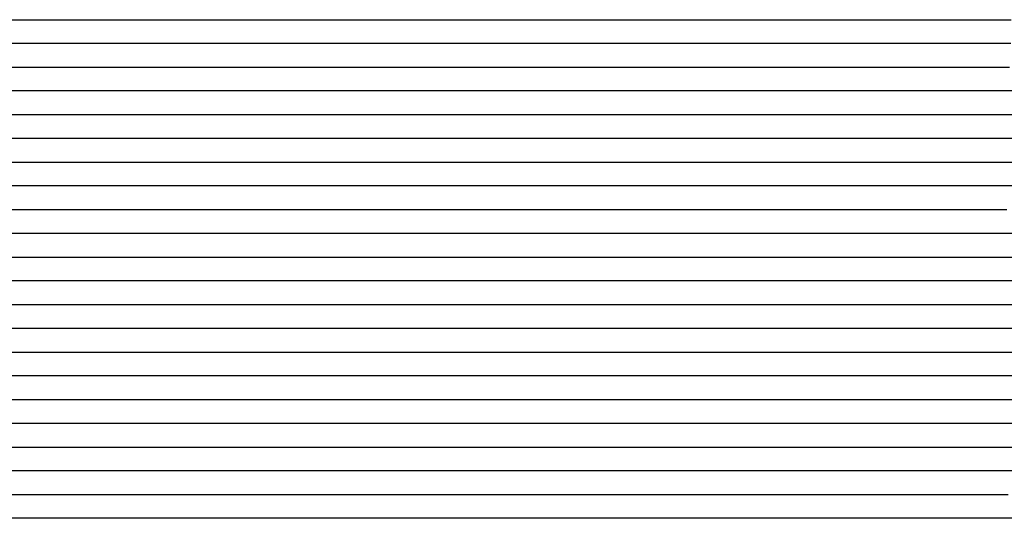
# Model space of a CAD drawing. Extents: x -4 to 4.3, y -2 to 2.5.
# Tile 78 of 108: x 2.74 to 3.26, y -1.44 to -1.17. Entities that reach past the tile are written whole.
import ezdxf

# ---------------------------------------------------------------- set-up
doc = ezdxf.new("R2010")
doc.units = 0

msp = doc.modelspace()

# ---------------------------------------------------------------- linework, layer by layer
at = {"layer": 'Default', "color": 72, "linetype": 'CONTINUOUS'}
for p, q in [((2.342002, -1.17496, -0.103362), (2.982476, -1.17496, -0.103)), ((2.982476, -1.17496, -0.103), (2.998101, -1.17496, -0.103271)), ((2.998101, -1.17496, -0.103271), (3.013724, -1.17496, -0.104685)), ((3.013724, -1.17496, -0.104685), (3.029285, -1.17496, -0.108375)), ((3.029285, -1.17496, -0.108375), (3.044488, -1.17496, -0.116815)), ((3.044488, -1.17496, -0.116815), (3.051319, -1.17496, -0.122856)), ((3.051319, -1.17496, -0.122856), (3.05815, -1.17496, -0.131243)), ((3.05815, -1.17496, -0.131243), (3.063083, -1.17496, -0.140012)), ((3.063083, -1.17496, -0.140012), (3.068016, -1.17496, -0.154439)), ((3.068016, -1.17496, -0.154439), (3.073072, -1.17496, -0.165729)), ((3.073072, -1.17496, -0.165729), (3.079458, -1.17496, -0.18982)), ((3.079458, -1.17496, -0.18982), (3.083461, -1.17496, -0.197843)), ((3.083461, -1.17496, -0.197843), (3.086949, -1.17496, -0.199481)), ((3.086949, -1.17496, -0.199481), (3.090438, -1.17496, -0.196464)), ((3.090438, -1.17496, -0.196464), (3.102257, -1.17496, -0.187754)), ((3.102257, -1.17496, -0.187754), (3.114835, -1.17496, -0.18394)), ((3.114835, -1.17496, -0.18394), (3.129787, -1.17496, -0.183872)), ((3.129787, -1.17496, -0.183872), (3.145412, -1.17496, -0.187787)), ((3.145412, -1.17496, -0.187787), (3.152991, -1.17496, -0.192451)), ((3.152991, -1.17496, -0.192451), (3.160569, -1.17496, -0.198389)), ((3.160569, -1.17496, -0.198389), (3.166718, -1.17496, -0.19856)), ((3.166718, -1.17496, -0.19856), (3.235359, -1.17496, -0.197529)), ((3.235359, -1.17496, -0.197529), (3.250982, -1.17496, -0.198237)), ((3.250982, -1.17496, -0.198237), (3.266591, -1.17496, -0.201132)), ((3.001003, -1.18746, -0.10301), (2.344765, -1.18746, -0.103012)), ((3.01613, -1.18746, -0.103598), (3.001003, -1.18746, -0.10301)), ((3.030011, -1.18746, -0.10719), (3.01613, -1.18746, -0.103598)), ((3.042076, -1.18746, -0.113425), (3.030011, -1.18746, -0.10719)), ((3.051962, -1.18746, -0.121559), (3.042076, -1.18746, -0.113425)), ((3.059441, -1.18746, -0.130713), (3.051962, -1.18746, -0.121559)), ((3.06489, -1.18746, -0.140709), (3.059441, -1.18746, -0.130713)), ((3.070976, -1.18746, -0.157066), (3.06489, -1.18746, -0.140709)), ((3.074001, -1.18746, -0.164218), (3.070976, -1.18746, -0.157066)), ((3.077632, -1.18746, -0.182624), (3.074001, -1.18746, -0.164218)), ((3.081264, -1.18746, -0.190732), (3.077632, -1.18746, -0.182624)), ((3.084951, -1.18746, -0.197753), (3.081264, -1.18746, -0.190732)), ((3.086795, -1.18746, -0.200703), (3.084951, -1.18746, -0.197753)), ((3.088638, -1.18746, -0.203181), (3.086795, -1.18746, -0.200703)), ((3.096012, -1.18746, -0.202815), (3.088638, -1.18746, -0.203181)), ((3.111338, -1.18746, -0.19745), (3.096012, -1.18746, -0.202815)), ((3.126955, -1.18746, -0.194349), (3.111338, -1.18746, -0.19745)), ((3.142536, -1.18746, -0.193865), (3.126955, -1.18746, -0.194349)), ((3.15816, -1.18746, -0.195045), (3.142536, -1.18746, -0.193865)), ((3.173785, -1.18746, -0.195203), (3.15816, -1.18746, -0.195045)), ((3.236266, -1.18746, -0.194617), (3.173785, -1.18746, -0.195203)), ((3.251643, -1.18746, -0.195318), (3.236266, -1.18746, -0.194617)), ((3.266424, -1.18746, -0.197982), (3.251643, -1.18746, -0.195318)), ((2.322901, -1.19996, -0.103076), (2.994652, -1.19996, -0.103)), ((2.994652, -1.19996, -0.103), (3.010277, -1.19996, -0.103135)), ((3.010277, -1.19996, -0.103135), (3.025901, -1.19996, -0.105842)), ((3.025901, -1.19996, -0.105842), (3.041297, -1.19996, -0.113002)), ((3.041297, -1.19996, -0.113002), (3.048381, -1.19996, -0.118306)), ((3.048381, -1.19996, -0.118306), (3.055465, -1.19996, -0.125523)), ((3.055465, -1.19996, -0.125523), (3.060937, -1.19996, -0.133198)), ((3.060937, -1.19996, -0.133198), (3.06641, -1.19996, -0.144793)), ((3.06641, -1.19996, -0.144793), (3.073079, -1.19996, -0.163418)), ((3.073079, -1.19996, -0.163418), (3.078347, -1.19996, -0.184841)), ((3.078347, -1.19996, -0.184841), (3.082078, -1.19996, -0.193629)), ((3.082078, -1.19996, -0.193629), (3.088183, -1.19996, -0.203087)), ((3.088183, -1.19996, -0.203087), (3.092421, -1.19996, -0.204419)), ((3.092421, -1.19996, -0.204419), (3.096658, -1.19996, -0.202494)), ((3.096658, -1.19996, -0.202494), (3.110884, -1.19996, -0.197206)), ((3.110884, -1.19996, -0.197206), (3.12553, -1.19996, -0.194198)), ((3.12553, -1.19996, -0.194198), (3.140836, -1.19996, -0.193239)), ((3.140836, -1.19996, -0.193239), (3.234555, -1.19996, -0.193103)), ((3.234555, -1.19996, -0.193103), (3.25018, -1.19996, -0.19382)), ((3.25018, -1.19996, -0.19382), (3.265788, -1.19996, -0.196338)), ((3.013993, -1.21246, -0.103366), (2.326875, -1.21246, -0.103)), ((3.028154, -1.21246, -0.106536), (3.013993, -1.21246, -0.103366)), ((3.041288, -1.21246, -0.112662), (3.028154, -1.21246, -0.106536)), ((3.052314, -1.21246, -0.119768), (3.041288, -1.21246, -0.112662)), ((3.060922, -1.21246, -0.128411), (3.052314, -1.21246, -0.119768)), ((3.067172, -1.21246, -0.137879), (3.060922, -1.21246, -0.128411)), ((3.070741, -1.21246, -0.146055), (3.067172, -1.21246, -0.137879)), ((3.074051, -1.21246, -0.160169), (3.070741, -1.21246, -0.146055)), ((3.075707, -1.21246, -0.168706), (3.074051, -1.21246, -0.160169)), ((3.077362, -1.21246, -0.182081), (3.075707, -1.21246, -0.168706)), ((3.08475, -1.21246, -0.197873), (3.077362, -1.21246, -0.182081)), ((3.088445, -1.21246, -0.203169), (3.08475, -1.21246, -0.197873)), ((3.092139, -1.21246, -0.204834), (3.088445, -1.21246, -0.203169)), ((3.107306, -1.21246, -0.199622), (3.092139, -1.21246, -0.204834)), ((3.122831, -1.21246, -0.195776), (3.107306, -1.21246, -0.199622)), ((3.13845, -1.21246, -0.194009), (3.122831, -1.21246, -0.195776)), ((3.169696, -1.21246, -0.193246), (3.13845, -1.21246, -0.194009)), ((3.247711, -1.21246, -0.193334), (3.169696, -1.21246, -0.193246)), ((3.262782, -1.21246, -0.195097), (3.247711, -1.21246, -0.193334)), ((3.276908, -1.21246, -0.198961), (3.262782, -1.21246, -0.195097)), ((2.309391, -1.22496, -0.103013), (2.996865, -1.22496, -0.103)), ((2.996865, -1.22496, -0.103), (3.01249, -1.22496, -0.103201)), ((3.01249, -1.22496, -0.103201), (3.028114, -1.22496, -0.104925)), ((3.028114, -1.22496, -0.104925), (3.043645, -1.22496, -0.110528)), ((3.043645, -1.22496, -0.110528), (3.050994, -1.22496, -0.115028)), ((3.050994, -1.22496, -0.115028), (3.058343, -1.22496, -0.121172)), ((3.058343, -1.22496, -0.121172), (3.07033, -1.22496, -0.137517)), ((3.07033, -1.22496, -0.137517), (3.07495, -1.22496, -0.149665)), ((3.07495, -1.22496, -0.149665), (3.076105, -1.22496, -0.154963)), ((3.076105, -1.22496, -0.154963), (3.07726, -1.22496, -0.17019)), ((3.07726, -1.22496, -0.17019), (3.07957, -1.22496, -0.18126)), ((3.07957, -1.22496, -0.18126), (3.082762, -1.22496, -0.190086)), ((3.082762, -1.22496, -0.190086), (3.088076, -1.22496, -0.198116)), ((3.088076, -1.22496, -0.198116), (3.092388, -1.22496, -0.198116)), ((3.092388, -1.22496, -0.198116), (3.0967, -1.22496, -0.198269)), ((3.0967, -1.22496, -0.198269), (3.112315, -1.22496, -0.200244)), ((3.112315, -1.22496, -0.200244), (3.127816, -1.22496, -0.197609)), ((3.127816, -1.22496, -0.197609), (3.14322, -1.22496, -0.195893)), ((3.14322, -1.22496, -0.195893), (3.174354, -1.22496, -0.194814)), ((3.174354, -1.22496, -0.194814), (3.205557, -1.22496, -0.193)), ((3.205557, -1.22496, -0.193), (3.236794, -1.22496, -0.193)), ((3.236794, -1.22496, -0.193), (3.252419, -1.22496, -0.193735)), ((3.252419, -1.22496, -0.193735), (3.268027, -1.22496, -0.196842)), ((3.015968, -1.23746, -0.103086), (2.312981, -1.23746, -0.103)), ((3.030571, -1.23746, -0.105043), (3.015968, -1.23746, -0.103086)), ((3.043618, -1.23746, -0.110006), (3.030571, -1.23746, -0.105043)), ((3.054764, -1.23746, -0.117352), (3.043618, -1.23746, -0.110006)), ((3.064226, -1.23746, -0.126648), (3.054764, -1.23746, -0.117352)), ((3.071112, -1.23746, -0.135697), (3.064226, -1.23746, -0.126648)), ((3.075831, -1.23746, -0.14531), (3.071112, -1.23746, -0.135697)), ((3.079737, -1.23746, -0.157636), (3.075831, -1.23746, -0.14531)), ((3.083642, -1.23746, -0.180802), (3.079737, -1.23746, -0.157636)), ((3.087547, -1.23746, -0.19112), (3.083642, -1.23746, -0.180802)), ((3.091453, -1.23746, -0.193245), (3.087547, -1.23746, -0.19112)), ((3.106535, -1.23746, -0.193563), (3.091453, -1.23746, -0.193245)), ((3.121267, -1.23746, -0.19755), (3.106535, -1.23746, -0.193563)), ((3.129016, -1.23746, -0.200289), (3.121267, -1.23746, -0.19755)), ((3.136766, -1.23746, -0.200758), (3.129016, -1.23746, -0.200289)), ((3.152367, -1.23746, -0.198761), (3.136766, -1.23746, -0.200758)), ((3.167819, -1.23746, -0.197914), (3.152367, -1.23746, -0.198761)), ((3.198907, -1.23746, -0.193351), (3.167819, -1.23746, -0.197914)), ((3.214532, -1.23746, -0.19301), (3.198907, -1.23746, -0.193351)), ((3.245691, -1.23746, -0.193287), (3.214532, -1.23746, -0.19301)), ((3.26075, -1.23746, -0.194899), (3.245691, -1.23746, -0.193287)), ((3.274936, -1.23746, -0.198824), (3.26075, -1.23746, -0.194899)), ((2.291301, -1.24996, -0.103057), (3.010022, -1.24996, -0.103)), ((3.010022, -1.24996, -0.103), (3.025647, -1.24996, -0.103934)), ((3.025647, -1.24996, -0.103934), (3.041244, -1.24996, -0.107338)), ((3.041244, -1.24996, -0.107338), (3.05651, -1.24996, -0.114714)), ((3.05651, -1.24996, -0.114714), (3.063544, -1.24996, -0.1202)), ((3.063544, -1.24996, -0.1202), (3.070578, -1.24996, -0.127179)), ((3.070578, -1.24996, -0.127179), (3.081671, -1.24996, -0.14436)), ((3.081671, -1.24996, -0.14436), (3.083789, -1.24996, -0.15054)), ((3.083789, -1.24996, -0.15054), (3.085908, -1.24996, -0.170801)), ((3.085908, -1.24996, -0.170801), (3.090146, -1.24996, -0.186447)), ((3.090146, -1.24996, -0.186447), (3.09423, -1.24996, -0.190569)), ((3.09423, -1.24996, -0.190569), (3.09973, -1.24996, -0.190501)), ((3.09973, -1.24996, -0.190501), (3.105229, -1.24996, -0.190921)), ((3.105229, -1.24996, -0.190921), (3.135949, -1.24996, -0.19828)), ((3.135949, -1.24996, -0.19828), (3.151198, -1.24996, -0.199069)), ((3.151198, -1.24996, -0.199069), (3.166802, -1.24996, -0.199118)), ((3.166802, -1.24996, -0.199118), (3.182427, -1.24996, -0.195995)), ((3.182427, -1.24996, -0.195995), (3.197749, -1.24996, -0.194099)), ((3.197749, -1.24996, -0.194099), (3.228873, -1.24996, -0.193064)), ((3.228873, -1.24996, -0.193064), (3.244488, -1.24996, -0.193141)), ((3.244488, -1.24996, -0.193141), (3.260113, -1.24996, -0.194502)), ((3.260113, -1.24996, -0.194502), (3.275679, -1.24996, -0.198194)), ((3.017977, -1.26246, -0.103073), (2.299251, -1.26246, -0.103)), ((3.033116, -1.26246, -0.103902), (3.017977, -1.26246, -0.103073)), ((3.047472, -1.26246, -0.107569), (3.033116, -1.26246, -0.103902)), ((3.060123, -1.26246, -0.113005), (3.047472, -1.26246, -0.107569)), ((3.070617, -1.26246, -0.120611), (3.060123, -1.26246, -0.113005)), ((3.078719, -1.26246, -0.129549), (3.070617, -1.26246, -0.120611)), ((3.08444, -1.26246, -0.138984), (3.078719, -1.26246, -0.129549)), ((3.087932, -1.26246, -0.147857), (3.08444, -1.26246, -0.138984)), ((3.089839, -1.26246, -0.156179), (3.087932, -1.26246, -0.147857)), ((3.091747, -1.26246, -0.177512), (3.089839, -1.26246, -0.156179)), ((3.095563, -1.26246, -0.189151), (3.091747, -1.26246, -0.177512)), ((3.118666, -1.26246, -0.194213), (3.095563, -1.26246, -0.189151)), ((3.134242, -1.26246, -0.196411), (3.118666, -1.26246, -0.194213)), ((3.149867, -1.26246, -0.19766), (3.134242, -1.26246, -0.196411)), ((3.165483, -1.26246, -0.197696), (3.149867, -1.26246, -0.19766)), ((3.212175, -1.26246, -0.19528), (3.165483, -1.26246, -0.197696)), ((3.227797, -1.26246, -0.193292), (3.212175, -1.26246, -0.19528)), ((3.243403, -1.26246, -0.193008), (3.227797, -1.26246, -0.193292)), ((3.258888, -1.26246, -0.193779), (3.243403, -1.26246, -0.193008)), ((3.274011, -1.26246, -0.195817), (3.258888, -1.26246, -0.193779)), ((2.272037, -1.27496, -0.103099), (3.021991, -1.27496, -0.103)), ((3.021991, -1.27496, -0.103), (3.037616, -1.27496, -0.103541)), ((3.037616, -1.27496, -0.103541), (3.053232, -1.27496, -0.107538)), ((3.053232, -1.27496, -0.107538), (3.068369, -1.27496, -0.116211)), ((3.068369, -1.27496, -0.116211), (3.075147, -1.27496, -0.122323)), ((3.075147, -1.27496, -0.122323), (3.081926, -1.27496, -0.129783)), ((3.081926, -1.27496, -0.129783), (3.08718, -1.27496, -0.137531)), ((3.08718, -1.27496, -0.137531), (3.092434, -1.27496, -0.150215)), ((3.092434, -1.27496, -0.150215), (3.093929, -1.27496, -0.157287)), ((3.093929, -1.27496, -0.157287), (3.095423, -1.27496, -0.171818)), ((3.095423, -1.27496, -0.171818), (3.098413, -1.27496, -0.184846)), ((3.098413, -1.27496, -0.184846), (3.101908, -1.27496, -0.190972)), ((3.101908, -1.27496, -0.190972), (3.105779, -1.27496, -0.190868)), ((3.105779, -1.27496, -0.190868), (3.10965, -1.27496, -0.191048)), ((3.10965, -1.27496, -0.191048), (3.125259, -1.27496, -0.194617)), ((3.125259, -1.27496, -0.194617), (3.14049, -1.27496, -0.198795)), ((3.14049, -1.27496, -0.198795), (3.155559, -1.27496, -0.198569)), ((3.155559, -1.27496, -0.198569), (3.186798, -1.27496, -0.199498)), ((3.186798, -1.27496, -0.199498), (3.202418, -1.27496, -0.198681)), ((3.202418, -1.27496, -0.198681), (3.218022, -1.27496, -0.195065)), ((3.218022, -1.27496, -0.195065), (3.233243, -1.27496, -0.19315)), ((3.233243, -1.27496, -0.19315), (3.248746, -1.27496, -0.193005)), ((3.248746, -1.27496, -0.193005), (3.264371, -1.27496, -0.193507)), ((3.027493, -1.28746, -0.103), (2.277552, -1.28746, -0.103)), ((3.042725, -1.28746, -0.104318), (3.027493, -1.28746, -0.103)), ((3.056901, -1.28746, -0.107562), (3.042725, -1.28746, -0.104318)), ((3.069321, -1.28746, -0.113318), (3.056901, -1.28746, -0.107562)), ((3.079569, -1.28746, -0.121141), (3.069321, -1.28746, -0.113318)), ((3.087381, -1.28746, -0.130133), (3.079569, -1.28746, -0.121141)), ((3.093118, -1.28746, -0.140071), (3.087381, -1.28746, -0.130133)), ((3.095515, -1.28746, -0.146141), (3.093118, -1.28746, -0.140071)), ((3.099366, -1.28746, -0.170958), (3.095515, -1.28746, -0.146141)), ((3.101256, -1.28746, -0.178386), (3.099366, -1.28746, -0.170958)), ((3.103145, -1.28746, -0.184853), (3.101256, -1.28746, -0.178386)), ((3.106924, -1.28746, -0.184839), (3.103145, -1.28746, -0.184853)), ((3.114481, -1.28746, -0.185541), (3.106924, -1.28746, -0.184839)), ((3.128828, -1.28746, -0.189301), (3.114481, -1.28746, -0.185541)), ((3.144362, -1.28746, -0.196), (3.128828, -1.28746, -0.189301)), ((3.15997, -1.28746, -0.197694), (3.144362, -1.28746, -0.196)), ((3.206715, -1.28746, -0.195781), (3.15997, -1.28746, -0.197694)), ((3.222311, -1.28746, -0.193974), (3.206715, -1.28746, -0.195781)), ((3.237936, -1.28746, -0.193029), (3.222311, -1.28746, -0.193974)), ((3.253559, -1.28746, -0.193), (3.237936, -1.28746, -0.193029)), ((3.284674, -1.28746, -0.194015), (3.253559, -1.28746, -0.193)), ((2.257656, -1.29996, -0.103038), (3.038885, -1.29996, -0.103018)), ((3.038885, -1.29996, -0.103018), (3.05451, -1.29996, -0.105338)), ((3.05451, -1.29996, -0.105338), (3.069965, -1.29996, -0.112042)), ((3.069965, -1.29996, -0.112042), (3.0843, -1.29996, -0.122774)), ((3.0843, -1.29996, -0.122774), (3.090554, -1.29996, -0.129497)), ((3.090554, -1.29996, -0.129497), (3.096808, -1.29996, -0.138972)), ((3.096808, -1.29996, -0.138972), (3.105415, -1.29996, -0.157688)), ((3.105415, -1.29996, -0.157688), (3.111944, -1.29996, -0.182165)), ((3.111944, -1.29996, -0.182165), (3.11597, -1.29996, -0.182736)), ((3.11597, -1.29996, -0.182736), (3.13144, -1.29996, -0.18694)), ((3.13144, -1.29996, -0.18694), (3.146519, -1.29996, -0.19339)), ((3.146519, -1.29996, -0.19339), (3.160884, -1.29996, -0.194597)), ((3.160884, -1.29996, -0.194597), (3.176455, -1.29996, -0.193984)), ((3.176455, -1.29996, -0.193984), (3.207651, -1.29996, -0.195827)), ((3.207651, -1.29996, -0.195827), (3.238825, -1.29996, -0.193262)), ((3.238825, -1.29996, -0.193262), (3.270027, -1.29996, -0.193)), ((3.041776, -1.31246, -0.103229), (2.260643, -1.31246, -0.103)), ((3.056687, -1.31246, -0.105047), (3.041776, -1.31246, -0.103229)), ((3.070102, -1.31246, -0.10925), (3.056687, -1.31246, -0.105047)), ((3.082775, -1.31246, -0.116816), (3.070102, -1.31246, -0.10925)), ((3.093676, -1.31246, -0.124678), (3.082775, -1.31246, -0.116816)), ((3.101846, -1.31246, -0.133067), (3.093676, -1.31246, -0.124678)), ((3.107959, -1.31246, -0.143033), (3.101846, -1.31246, -0.133067)), ((3.111015, -1.31246, -0.151246), (3.107959, -1.31246, -0.143033)), ((3.112543, -1.31246, -0.158763), (3.111015, -1.31246, -0.151246)), ((3.113071, -1.31246, -0.1645), (3.112543, -1.31246, -0.158763)), ((3.114071, -1.31246, -0.168693), (3.113071, -1.31246, -0.1645)), ((3.128304, -1.31246, -0.180021), (3.114071, -1.31246, -0.168693)), ((3.136088, -1.31246, -0.183547), (3.128304, -1.31246, -0.180021)), ((3.143872, -1.31246, -0.186609), (3.136088, -1.31246, -0.183547)), ((3.174457, -1.31246, -0.189589), (3.143872, -1.31246, -0.186609)), ((3.189868, -1.31246, -0.193876), (3.174457, -1.31246, -0.189589)), ((3.20549, -1.31246, -0.196487), (3.189868, -1.31246, -0.193876)), ((3.220873, -1.31246, -0.196816), (3.20549, -1.31246, -0.196487)), ((3.236478, -1.31246, -0.194039), (3.220873, -1.31246, -0.196816)), ((3.252102, -1.31246, -0.193245), (3.236478, -1.31246, -0.194039)), ((3.267706, -1.31246, -0.193432), (3.252102, -1.31246, -0.193245)), ((2.237723, -1.32496, -0.103), (3.034594, -1.32496, -0.103)), ((3.034594, -1.32496, -0.103), (3.050219, -1.32496, -0.103231)), ((3.050219, -1.32496, -0.103231), (3.065842, -1.32496, -0.105897)), ((3.065842, -1.32496, -0.105897), (3.081244, -1.32496, -0.110506)), ((3.081244, -1.32496, -0.110506), (3.096213, -1.32496, -0.118931)), ((3.096213, -1.32496, -0.118931), (3.103022, -1.32496, -0.125111)), ((3.103022, -1.32496, -0.125111), (3.10983, -1.32496, -0.133859)), ((3.10983, -1.32496, -0.133859), (3.114628, -1.32496, -0.143108)), ((3.114628, -1.32496, -0.143108), (3.119427, -1.32496, -0.156952)), ((3.119427, -1.32496, -0.156952), (3.124544, -1.32496, -0.168869)), ((3.124544, -1.32496, -0.168869), (3.127626, -1.32496, -0.16922)), ((3.127626, -1.32496, -0.16922), (3.176884, -1.32496, -0.178203)), ((3.176884, -1.32496, -0.178203), (3.192204, -1.32496, -0.184118)), ((3.192204, -1.32496, -0.184118), (3.206781, -1.32496, -0.188991)), ((3.206781, -1.32496, -0.188991), (3.221599, -1.32496, -0.193364)), ((3.221599, -1.32496, -0.193364), (3.236586, -1.32496, -0.194348)), ((3.236586, -1.32496, -0.194348), (3.252177, -1.32496, -0.194199)), ((3.252177, -1.32496, -0.194199), (3.298975, -1.32496, -0.197924)), ((3.055013, -1.33746, -0.103052), (2.211323, -1.33746, -0.103011)), ((3.070049, -1.33746, -0.104364), (3.055013, -1.33746, -0.103052)), ((3.083736, -1.33746, -0.108235), (3.070049, -1.33746, -0.104364)), ((3.097028, -1.33746, -0.115553), (3.083736, -1.33746, -0.108235)), ((3.108582, -1.33746, -0.122692), (3.097028, -1.33746, -0.115553)), ((3.118829, -1.33746, -0.132023), (3.108582, -1.33746, -0.122692)), ((3.12803, -1.33746, -0.142613), (3.118829, -1.33746, -0.132023)), ((3.134026, -1.33746, -0.150843), (3.12803, -1.33746, -0.142613)), ((3.135943, -1.33746, -0.155457), (3.134026, -1.33746, -0.150843)), ((3.137861, -1.33746, -0.162655), (3.135943, -1.33746, -0.155457)), ((3.149366, -1.33746, -0.163263), (3.137861, -1.33746, -0.162655)), ((3.164242, -1.33746, -0.166144), (3.149366, -1.33746, -0.163263)), ((3.178565, -1.33746, -0.170747), (3.164242, -1.33746, -0.166144)), ((3.192558, -1.33746, -0.176846), (3.178565, -1.33746, -0.170747)), ((3.206962, -1.33746, -0.184003), (3.192558, -1.33746, -0.176846)), ((3.221806, -1.33746, -0.190242), (3.206962, -1.33746, -0.184003)), ((3.23734, -1.33746, -0.195347), (3.221806, -1.33746, -0.190242)), ((3.268394, -1.33746, -0.198591), (3.23734, -1.33746, -0.195347)), ((2.087702, -1.34996, -0.103145), (3.056452, -1.34996, -0.103)), ((3.056452, -1.34996, -0.103), (3.072077, -1.34996, -0.104123)), ((3.072077, -1.34996, -0.104123), (3.087661, -1.34996, -0.107106)), ((3.087661, -1.34996, -0.107106), (3.103008, -1.34996, -0.112404)), ((3.103008, -1.34996, -0.112404), (3.117777, -1.34996, -0.120033)), ((3.117777, -1.34996, -0.120033), (3.13166, -1.34996, -0.126423)), ((3.13166, -1.34996, -0.126423), (3.145854, -1.34996, -0.135541)), ((3.145854, -1.34996, -0.135541), (3.159, -1.34996, -0.139238)), ((3.159, -1.34996, -0.139238), (3.16652, -1.34996, -0.143063)), ((3.16652, -1.34996, -0.143063), (3.174041, -1.34996, -0.151216)), ((3.174041, -1.34996, -0.151216), (3.184635, -1.34996, -0.166964)), ((3.184635, -1.34996, -0.166964), (3.220286, -1.34996, -0.187992)), ((3.220286, -1.34996, -0.187992), (3.233777, -1.34996, -0.195006)), ((3.233777, -1.34996, -0.195006), (3.24764, -1.34996, -0.199657)), ((3.24764, -1.34996, -0.199657), (3.262454, -1.34996, -0.200181)), ((3.262454, -1.34996, -0.200181), (3.278069, -1.34996, -0.199891)), ((3.076936, -1.36246, -0.103309), (1.998934, -1.36246, -0.103)), ((3.092056, -1.36246, -0.105191), (3.076936, -1.36246, -0.103309)), ((3.122181, -1.36246, -0.112521), (3.092056, -1.36246, -0.105191)), ((3.137447, -1.36246, -0.117399), (3.122181, -1.36246, -0.112521)), ((3.16638, -1.36246, -0.12363), (3.137447, -1.36246, -0.117399)), ((3.177566, -1.36246, -0.129865), (3.16638, -1.36246, -0.12363)), ((3.18532, -1.36246, -0.137426), (3.177566, -1.36246, -0.129865)), ((3.1923, -1.36246, -0.14964), (3.18532, -1.36246, -0.137426)), ((3.199647, -1.36246, -0.164352), (3.1923, -1.36246, -0.14964)), ((3.201484, -1.36246, -0.170211), (3.199647, -1.36246, -0.164352)), ((3.203321, -1.36246, -0.175234), (3.201484, -1.36246, -0.170211)), ((3.206994, -1.36246, -0.177473), (3.203321, -1.36246, -0.175234)), ((3.236962, -1.36246, -0.18803), (3.206994, -1.36246, -0.177473)), ((3.252515, -1.36246, -0.191784), (3.236962, -1.36246, -0.18803)), ((3.268124, -1.36246, -0.193283), (3.252515, -1.36246, -0.191784)), ((1.989028, -1.37496, -0.103103), (3.082762, -1.37496, -0.103008)), ((3.082762, -1.37496, -0.103008), (3.113972, -1.37496, -0.105718)), ((3.113972, -1.37496, -0.105718), (3.144923, -1.37496, -0.111301)), ((3.144923, -1.37496, -0.111301), (3.160267, -1.37496, -0.112171)), ((3.160267, -1.37496, -0.112171), (3.175867, -1.37496, -0.117625)), ((3.175867, -1.37496, -0.117625), (3.183242, -1.37496, -0.122353)), ((3.183242, -1.37496, -0.122353), (3.190617, -1.37496, -0.128791)), ((3.190617, -1.37496, -0.128791), (3.202388, -1.37496, -0.144556)), ((3.202388, -1.37496, -0.144556), (3.207062, -1.37496, -0.15776)), ((3.207062, -1.37496, -0.15776), (3.211736, -1.37496, -0.169048)), ((3.211736, -1.37496, -0.169048), (3.247015, -1.37496, -0.181858)), ((3.247015, -1.37496, -0.181858), (3.261727, -1.37496, -0.186378)), ((3.261727, -1.37496, -0.186378), (3.276663, -1.37496, -0.189141)), ((3.099171, -1.38746, -0.103115), (2.005438, -1.38746, -0.103)), ((3.160875, -1.38746, -0.106749), (3.099171, -1.38746, -0.103115)), ((3.174986, -1.38746, -0.111128), (3.160875, -1.38746, -0.106749)), ((3.187885, -1.38746, -0.117261), (3.174986, -1.38746, -0.111128)), ((3.198831, -1.38746, -0.124744), (3.187885, -1.38746, -0.117261)), ((3.2079, -1.38746, -0.133982), (3.198831, -1.38746, -0.124744)), ((3.214133, -1.38746, -0.142727), (3.2079, -1.38746, -0.133982)), ((3.217681, -1.38746, -0.150884), (3.214133, -1.38746, -0.142727)), ((3.219531, -1.38746, -0.158813), (3.217681, -1.38746, -0.150884)), ((3.22038, -1.38746, -0.166426), (3.219531, -1.38746, -0.158813)), ((3.232474, -1.38746, -0.1699), (3.22038, -1.38746, -0.166426)), ((3.247516, -1.38746, -0.175016), (3.232474, -1.38746, -0.1699)), ((3.278062, -1.38746, -0.18379), (3.247516, -1.38746, -0.175016)), ((1.993568, -1.39996, -0.103349), (3.118511, -1.39996, -0.103)), ((3.118511, -1.39996, -0.103), (3.149758, -1.39996, -0.103297)), ((3.149758, -1.39996, -0.103297), (3.165383, -1.39996, -0.104953)), ((3.165383, -1.39996, -0.104953), (3.180921, -1.39996, -0.108747)), ((3.180921, -1.39996, -0.108747), (3.1961, -1.39996, -0.114994)), ((3.1961, -1.39996, -0.114994), (3.21055, -1.39996, -0.12433)), ((3.21055, -1.39996, -0.12433), (3.223673, -1.39996, -0.138432)), ((3.223673, -1.39996, -0.138432), (3.228996, -1.39996, -0.14767)), ((3.228996, -1.39996, -0.14767), (3.234318, -1.39996, -0.165556)), ((3.234318, -1.39996, -0.165556), (3.238775, -1.39996, -0.167034)), ((3.238775, -1.39996, -0.167034), (3.253606, -1.39996, -0.169903)), ((3.253606, -1.39996, -0.169903), (3.268946, -1.39996, -0.17371)), ((3.160016, -1.41246, -0.103045), (2.019451, -1.41246, -0.103)), ((3.175287, -1.41246, -0.104386), (3.160016, -1.41246, -0.103045)), ((3.189985, -1.41246, -0.10757), (3.175287, -1.41246, -0.104386)), ((3.203719, -1.41246, -0.112524), (3.189985, -1.41246, -0.10757)), ((3.216796, -1.41246, -0.119619), (3.203719, -1.41246, -0.112524)), ((3.229383, -1.41246, -0.127851), (3.216796, -1.41246, -0.119619)), ((3.24085, -1.41246, -0.136285), (3.229383, -1.41246, -0.127851)), ((3.24941, -1.41246, -0.144208), (3.24085, -1.41246, -0.136285)), ((3.254613, -1.41246, -0.152153), (3.24941, -1.41246, -0.144208)), ((3.256552, -1.41246, -0.157645), (3.254613, -1.41246, -0.152153)), ((3.257491, -1.41246, -0.163884), (3.256552, -1.41246, -0.157645)), ((3.258491, -1.41246, -0.164901), (3.257491, -1.41246, -0.163884)), ((3.26237, -1.41246, -0.165746), (3.258491, -1.41246, -0.164901)), ((3.270127, -1.41246, -0.167961), (3.26237, -1.41246, -0.165746)), ((2.003294, -1.42496, -0.103265), (3.159429, -1.42496, -0.103)), ((3.159429, -1.42496, -0.103), (3.175054, -1.42496, -0.103141)), ((3.175054, -1.42496, -0.103141), (3.190678, -1.42496, -0.104855)), ((3.190678, -1.42496, -0.104855), (3.20621, -1.42496, -0.108704)), ((3.20621, -1.42496, -0.108704), (3.236132, -1.42496, -0.119502)), ((3.236132, -1.42496, -0.119502), (3.250768, -1.42496, -0.125837)), ((3.250768, -1.42496, -0.125837), (3.265107, -1.42496, -0.134977)), ((3.180824, -1.43746, -0.103016), (2.133972, -1.43746, -0.103)), ((3.196191, -1.43746, -0.103849), (3.180824, -1.43746, -0.103016)), ((3.226874, -1.43746, -0.109019), (3.196191, -1.43746, -0.103849)), ((3.241754, -1.43746, -0.112395), (3.226874, -1.43746, -0.109019)), ((3.256973, -1.43746, -0.117271), (3.241754, -1.43746, -0.112395)), ((3.272567, -1.43746, -0.120899), (3.256973, -1.43746, -0.117271))]:
    msp.add_line(p, q, dxfattribs=at)

doc.saveas('drawing.dxf')
